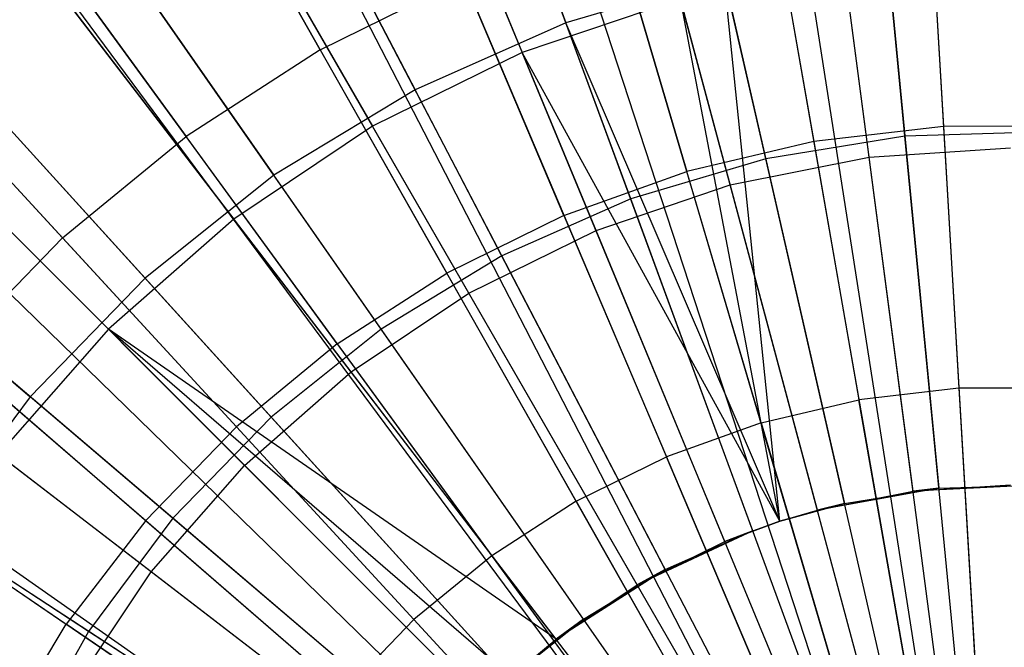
# Model space of a CAD drawing. Extents: x 0.2 to 40.1, y -6.7 to 6.7.
# Tile 15 of 256: x 2.04 to 2.558, y -3.072 to -2.741. Entities that reach past the tile are written whole.
import ezdxf

# ---------------------------------------------------------------- set-up
doc = ezdxf.new("R2010")
doc.units = 0
doc.header["$MEASUREMENT"] = 0
doc.layers.get('0').update_dxf_attribs({"color": 13, "linetype": 'CONTINUOUS'})

# ---------------------------------------------------------------- blocks, each defined once
blk = doc.blocks.new('SNOWBALL_XIV_PM3_STL')
at = {"color": 0}
for p, q in [((2.23256, -2.48536, 9.3089), (2.32737, -2.74297, 9.41009)), ((2.23256, -2.48536, 9.3089), (2.32737, -2.74297, 9.41009)), ((2.20236, -2.51219, 9.2171), (2.30439, -2.75849, 9.33175)), ((2.20236, -2.51219, 9.2171), (2.30439, -2.75849, 9.33175)), ((2.50954, -2.51418, 9.36372), (2.55108, -3.21965, 9.58026)), ((2.50954, -2.51418, 9.36372), (2.55108, -3.21965, 9.58026)), ((2.40908, -2.52588, 9.36372), (2.53077, -3.22202, 9.58026)), ((2.40908, -2.52588, 9.36372), (2.53077, -3.22202, 9.58026)), ((2.42508, -2.52323, 9.36372), (2.534, -3.22148, 9.58026)), ((2.42508, -2.52323, 9.36372), (2.534, -3.22148, 9.58026)), ((2.50597, -2.80266, 4.85734), (2.47921, -2.52532, 4.94654)), ((2.50597, -2.80266, 4.85734), (2.47921, -2.52532, 4.94654)), ((2.12093, -2.53478, 9.3089), (2.24789, -2.77815, 9.41009)), ((2.12093, -2.53478, 9.3089), (2.24789, -2.77815, 9.41009)), ((2.43266, -2.81451, 4.85734), (2.37066, -2.54287, 4.94654)), ((2.43266, -2.81451, 4.85734), (2.37066, -2.54287, 4.94654)), ((2.48712, -2.81371, 4.924), (2.45167, -2.54444, 5.02626)), ((2.48712, -2.81371, 4.924), (2.45167, -2.54444, 5.02626)), ((2.51085, -3.22668, 9.58026), (2.31061, -2.54895, 9.36372)), ((2.51085, -3.22668, 9.58026), (2.31061, -2.54895, 9.36372)), ((2.28645, -2.55647, 9.36372), (2.50597, -3.2282, 9.58026)), ((2.28645, -2.55647, 9.36372), (2.50597, -3.2282, 9.58026)), ((2.09223, -2.5665, 9.2171), (2.22553, -2.79738, 9.33175)), ((2.09223, -2.5665, 9.2171), (2.22553, -2.79738, 9.33175)), ((2.41391, -2.82827, 4.924), (2.34362, -2.56593, 5.02626)), ((2.41391, -2.82827, 4.924), (2.34362, -2.56593, 5.02626)), ((2.36147, -2.83564, 4.85734), (2.26524, -2.57415, 4.94654)), ((2.36147, -2.83564, 4.85734), (2.26524, -2.57415, 4.94654)), ((2.2154, -2.5831, 9.36372), (2.4916, -3.23359, 9.58026)), ((2.2154, -2.5831, 9.36372), (2.4916, -3.23359, 9.58026)), ((2.01652, -2.59807, 9.3089), (2.17357, -2.82321, 9.41009)), ((2.01652, -2.59807, 9.3089), (2.17357, -2.82321, 9.41009)), ((2.34323, -2.85226, 4.924), (2.23929, -2.60135, 5.02626)), ((2.34323, -2.85226, 4.924), (2.23929, -2.60135, 5.02626)), ((2.15495, -2.61151, 9.36372), (2.47937, -3.23933, 9.58026)), ((2.15495, -2.61151, 9.36372), (2.47937, -3.23933, 9.58026)), ((2.29356, -2.8657, 4.85734), (2.16469, -2.61867, 4.94654)), ((2.29356, -2.8657, 4.85734), (2.16469, -2.61867, 4.94654)), ((2.12472, -2.62788, 9.36372), (2.47326, -3.24264, 9.58026)), ((2.12472, -2.62788, 9.36372), (2.47326, -3.24264, 9.58026)), ((1.99013, -2.63472, 9.2171), (2.15242, -2.84623, 9.33175)), ((1.99013, -2.63472, 9.2171), (2.15242, -2.84623, 9.33175)), ((2.19797, -2.75708, 9.42828), (2.1358, -2.64744, 9.37421)), ((2.19797, -2.75708, 9.42828), (2.1358, -2.64744, 9.37421)), ((2.27628, -2.88528, 4.924), (2.14048, -2.65007, 5.02626)), ((2.27628, -2.88528, 4.924), (2.14048, -2.65007, 5.02626)), ((2.51827, -2.66244, 9.42828), (2.52623, -2.7975, 9.47775)), ((2.51827, -2.66244, 9.42828), (2.52623, -2.7975, 9.47775)), ((1.92107, -2.67419, 9.3089), (2.10562, -2.8774, 9.41009)), ((1.92107, -2.67419, 9.3089), (2.10562, -2.8774, 9.41009)), ((2.23006, -2.90419, 4.85734), (2.07065, -2.67567, 4.94654)), ((2.23006, -2.90419, 4.85734), (2.07065, -2.67567, 4.94654)), ((2.43465, -2.67218, 9.42828), (2.45795, -2.80545, 9.47775)), ((2.43465, -2.67218, 9.42828), (2.45795, -2.80545, 9.47775)), ((2.03972, -2.68271, 9.36372), (2.45607, -3.25373, 9.58026)), ((2.03972, -2.68271, 9.36372), (2.45607, -3.25373, 9.58026)), ((2.03397, -2.68693, 9.36372), (2.45491, -3.25458, 9.58026)), ((2.03397, -2.68693, 9.36372), (2.45491, -3.25458, 9.58026)), ((2.35269, -2.69139, 9.42828), (2.39103, -2.82113, 9.47775)), ((2.35269, -2.69139, 9.42828), (2.39103, -2.82113, 9.47775)), ((2.05297, -2.70087, 9.37421), (2.12723, -2.80272, 9.42828)), ((2.05297, -2.70087, 9.37421), (2.12723, -2.80272, 9.42828)), ((2.49648, -2.70437, 9.41009), (2.52384, -2.98796, 9.47658)), ((2.49648, -2.70437, 9.41009), (2.52384, -2.98796, 9.47658)), ((2.21421, -2.92675, 4.924), (2.04887, -2.71128, 5.02626)), ((2.21421, -2.92675, 4.924), (2.04887, -2.71128, 5.02626)), ((1.89781, -2.71569, 9.2171), (2.08632, -2.9042, 9.33175)), ((1.89781, -2.71569, 9.2171), (2.08632, -2.9042, 9.33175)), ((2.51027, -2.98951, 9.41227), (2.47388, -2.71308, 9.33175)), ((2.51027, -2.98951, 9.41227), (2.47388, -2.71308, 9.33175)), ((2.19797, -2.75708, 9.42828), (2.27345, -2.71981, 9.42828)), ((2.19797, -2.75708, 9.42828), (2.27345, -2.71981, 9.42828)), ((2.32633, -2.84434, 9.47775), (2.27345, -2.71981, 9.42828)), ((2.32633, -2.84434, 9.47775), (2.27345, -2.71981, 9.42828)), ((2.41069, -2.71824, 9.41009), (2.32737, -2.74297, 9.41009)), ((2.41069, -2.71824, 9.41009), (2.32737, -2.74297, 9.41009)), ((2.41069, -2.71824, 9.41009), (2.47408, -2.996, 9.47658)), ((2.44006, -3.00539, 9.47658), (2.41069, -2.71824, 9.41009)), ((2.41069, -2.71824, 9.41009), (2.47408, -2.996, 9.47658)), ((2.44006, -3.00539, 9.47658), (2.41069, -2.71824, 9.41009)), ((2.38764, -2.73023, 9.33175), (2.30439, -2.75849, 9.33175)), ((2.38764, -2.73023, 9.33175), (2.30439, -2.75849, 9.33175)), ((2.4598, -2.99954, 9.41227), (2.38764, -2.73023, 9.33175)), ((2.4598, -2.99954, 9.41227), (2.38764, -2.73023, 9.33175)), ((2.44006, -3.00539, 9.41227), (2.38764, -2.73023, 9.33175)), ((2.44006, -3.00539, 9.41227), (2.38764, -2.73023, 9.33175)), ((2.32737, -2.74297, 9.41009), (2.24789, -2.77815, 9.41009)), ((2.32737, -2.74297, 9.41009), (2.24789, -2.77815, 9.41009)), ((2.44006, -3.00539, 9.47658), (2.32737, -2.74297, 9.41009)), ((2.42576, -3.01034, 9.47658), (2.32737, -2.74297, 9.41009)), ((2.44006, -3.00539, 9.47658), (2.32737, -2.74297, 9.41009)), ((2.42576, -3.01034, 9.47658), (2.32737, -2.74297, 9.41009)), ((1.96153, -2.74686, 9.36372), (2.44026, -3.2667, 9.58026)), ((1.96153, -2.74686, 9.36372), (2.44026, -3.2667, 9.58026)), ((2.172, -2.95049, 4.85734), (1.98468, -2.74423, 4.94654)), ((2.172, -2.95049, 4.85734), (1.98468, -2.74423, 4.94654)), ((2.19797, -2.75708, 9.42828), (2.12723, -2.80272, 9.42828)), ((2.19797, -2.75708, 9.42828), (2.12723, -2.80272, 9.42828)), ((2.19797, -2.75708, 9.42828), (2.26469, -2.87477, 9.47775)), ((2.19797, -2.75708, 9.42828), (2.26469, -2.87477, 9.47775)), ((2.30439, -2.75849, 9.33175), (2.22553, -2.79738, 9.33175)), ((2.30439, -2.75849, 9.33175), (2.22553, -2.79738, 9.33175)), ((2.44006, -3.00539, 9.41227), (2.30439, -2.75849, 9.33175)), ((2.41108, -3.01608, 9.41227), (2.30439, -2.75849, 9.33175)), ((2.44006, -3.00539, 9.41227), (2.30439, -2.75849, 9.33175)), ((2.41108, -3.01608, 9.41227), (2.30439, -2.75849, 9.33175)), ((1.83614, -2.76189, 9.3089), (2.04516, -2.93983, 9.41009)), ((1.83614, -2.76189, 9.3089), (2.04516, -2.93983, 9.41009)), ((2.06215, -2.85612, 9.42828), (1.97676, -2.7634, 9.37421)), ((2.06215, -2.85612, 9.42828), (1.97676, -2.7634, 9.37421)), ((2.24789, -2.77815, 9.41009), (2.17357, -2.82321, 9.41009)), ((2.24789, -2.77815, 9.41009), (2.17357, -2.82321, 9.41009)), ((2.37967, -3.03075, 9.47658), (2.24789, -2.77815, 9.41009)), ((2.37967, -3.03075, 9.47658), (2.24789, -2.77815, 9.41009)), ((1.92667, -2.78079, 9.36372), (2.43321, -3.27356, 9.58026)), ((1.92667, -2.78079, 9.36372), (2.43321, -3.27356, 9.58026)), ((2.15809, -2.97597, 4.924), (1.96604, -2.78393, 5.02626)), ((2.15809, -2.97597, 4.924), (1.96604, -2.78393, 5.02626)), ((2.22553, -2.79738, 9.33175), (2.15242, -2.84623, 9.33175)), ((2.22553, -2.79738, 9.33175), (2.15242, -2.84623, 9.33175)), ((2.36494, -3.03884, 9.41227), (2.22553, -2.79738, 9.33175)), ((2.36494, -3.03884, 9.41227), (2.22553, -2.79738, 9.33175)), ((2.52623, -2.7975, 9.47775), (2.45795, -2.80545, 9.47775)), ((2.52623, -2.7975, 9.47775), (2.45795, -2.80545, 9.47775)), ((2.58019, -2.80028, 4.85734), (2.50597, -2.80266, 4.85734)), ((2.58019, -2.80028, 4.85734), (2.50597, -2.80266, 4.85734)), ((2.59496, -2.79738, 9.47775), (2.52623, -2.7975, 9.47775)), ((2.59496, -2.79738, 9.47775), (2.52623, -2.7975, 9.47775)), ((2.52623, -2.7975, 9.47775), (2.53434, -2.93532, 9.51959)), ((2.52623, -2.7975, 9.47775), (2.53434, -2.93532, 9.51959)), ((2.06215, -2.85612, 9.42828), (2.12723, -2.80272, 9.42828)), ((2.06215, -2.85612, 9.42828), (2.12723, -2.80272, 9.42828)), ((2.20693, -2.91203, 9.47775), (2.12723, -2.80272, 9.42828)), ((2.20693, -2.91203, 9.47775), (2.12723, -2.80272, 9.42828)), ((2.45795, -2.80545, 9.47775), (2.39103, -2.82113, 9.47775)), ((2.45795, -2.80545, 9.47775), (2.39103, -2.82113, 9.47775)), ((2.50597, -2.80266, 4.85734), (2.43266, -2.81451, 4.85734)), ((2.50597, -2.80266, 4.85734), (2.43266, -2.81451, 4.85734)), ((2.45795, -2.80545, 9.47775), (2.48172, -2.94145, 9.51959)), ((2.45795, -2.80545, 9.47775), (2.48172, -2.94145, 9.51959)), ((2.53357, -3.08885, 4.80327), (2.50597, -2.80266, 4.85734)), ((2.53357, -3.08885, 4.80327), (2.50597, -2.80266, 4.85734)), ((2.48712, -2.81371, 4.924), (2.56161, -2.80882, 4.924)), ((2.48712, -2.81371, 4.924), (2.56161, -2.80882, 4.924)), ((2.43266, -2.81451, 4.85734), (2.36147, -2.83564, 4.85734)), ((2.43266, -2.81451, 4.85734), (2.36147, -2.83564, 4.85734)), ((2.41391, -2.82827, 4.924), (2.48712, -2.81371, 4.924)), ((2.41391, -2.82827, 4.924), (2.48712, -2.81371, 4.924)), ((2.49664, -3.09482, 4.80327), (2.43266, -2.81451, 4.85734)), ((2.49664, -3.09482, 4.80327), (2.43266, -2.81451, 4.85734)), ((2.52396, -3.09351, 4.8564), (2.48712, -2.81371, 4.924)), ((2.52396, -3.09351, 4.8564), (2.48712, -2.81371, 4.924)), ((1.89117, -2.81952, 9.36372), (2.42603, -3.2814, 9.58026)), ((1.89117, -2.81952, 9.36372), (2.42603, -3.2814, 9.58026)), ((2.32633, -2.84434, 9.47775), (2.39103, -2.82113, 9.47775)), ((2.32633, -2.84434, 9.47775), (2.39103, -2.82113, 9.47775)), ((2.43015, -2.95353, 9.51959), (2.39103, -2.82113, 9.47775)), ((2.43015, -2.95353, 9.51959), (2.39103, -2.82113, 9.47775)), ((2.12034, -3.00384, 4.85734), (1.90818, -2.82322, 4.94654)), ((2.12034, -3.00384, 4.85734), (1.90818, -2.82322, 4.94654)), ((2.17357, -2.82321, 9.41009), (2.10562, -2.8774, 9.41009)), ((2.17357, -2.82321, 9.41009), (2.10562, -2.8774, 9.41009)), ((2.33657, -3.05688, 9.47658), (2.17357, -2.82321, 9.41009)), ((2.33657, -3.05688, 9.47658), (2.17357, -2.82321, 9.41009)), ((2.34323, -2.85226, 4.924), (2.41391, -2.82827, 4.924)), ((2.34323, -2.85226, 4.924), (2.41391, -2.82827, 4.924)), ((2.48696, -3.10087, 4.8564), (2.41391, -2.82827, 4.924)), ((2.48696, -3.10087, 4.8564), (2.41391, -2.82827, 4.924)), ((2.36147, -2.83564, 4.85734), (2.29356, -2.8657, 4.85734)), ((2.36147, -2.83564, 4.85734), (2.29356, -2.8657, 4.85734)), ((2.46077, -3.10547, 4.80327), (2.36147, -2.83564, 4.85734)), ((2.46077, -3.10547, 4.80327), (2.36147, -2.83564, 4.85734)), ((2.15242, -2.84623, 9.33175), (2.08632, -2.9042, 9.33175)), ((2.15242, -2.84623, 9.33175), (2.08632, -2.9042, 9.33175)), ((2.32215, -3.06743, 9.41227), (2.15242, -2.84623, 9.33175)), ((2.32215, -3.06743, 9.41227), (2.15242, -2.84623, 9.33175)), ((2.32633, -2.84434, 9.47775), (2.26469, -2.87477, 9.47775)), ((2.32633, -2.84434, 9.47775), (2.26469, -2.87477, 9.47775)), ((2.32633, -2.84434, 9.47775), (2.38028, -2.97142, 9.51959)), ((2.32633, -2.84434, 9.47775), (2.38028, -2.97142, 9.51959)), ((2.27628, -2.88528, 4.924), (2.34323, -2.85226, 4.924)), ((2.27628, -2.88528, 4.924), (2.34323, -2.85226, 4.924)), ((2.45123, -3.113, 4.8564), (2.34323, -2.85226, 4.924)), ((2.45123, -3.113, 4.8564), (2.34323, -2.85226, 4.924)), ((2.06215, -2.85612, 9.42828), (2.00358, -2.91659, 9.42828)), ((2.06215, -2.85612, 9.42828), (2.00358, -2.91659, 9.42828)), ((2.06215, -2.85612, 9.42828), (2.15379, -2.95564, 9.47775)), ((2.06215, -2.85612, 9.42828), (2.15379, -2.95564, 9.47775)), ((2.10887, -3.03209, 4.924), (1.8934, -2.86676, 5.02626)), ((2.10887, -3.03209, 4.924), (1.8934, -2.86676, 5.02626)), ((2.29356, -2.8657, 4.85734), (2.23006, -2.90419, 4.85734)), ((2.29356, -2.8657, 4.85734), (2.23006, -2.90419, 4.85734)), ((2.42655, -3.12061, 4.80327), (2.29356, -2.8657, 4.85734)), ((2.42655, -3.12061, 4.80327), (2.29356, -2.8657, 4.85734)), ((2.10562, -2.8774, 9.41009), (2.04516, -2.93983, 9.41009)), ((2.10562, -2.8774, 9.41009), (2.04516, -2.93983, 9.41009)), ((2.29716, -3.0883, 9.47658), (2.10562, -2.8774, 9.41009)), ((2.29716, -3.0883, 9.47658), (2.10562, -2.8774, 9.41009)), ((2.20693, -2.91203, 9.47775), (2.26469, -2.87477, 9.47775)), ((2.20693, -2.91203, 9.47775), (2.26469, -2.87477, 9.47775)), ((2.33279, -2.99487, 9.51959), (2.26469, -2.87477, 9.47775)), ((2.33279, -2.99487, 9.51959), (2.26469, -2.87477, 9.47775)), ((2.21421, -2.92675, 4.924), (2.27628, -2.88528, 4.924)), ((2.21421, -2.92675, 4.924), (2.27628, -2.88528, 4.924)), ((2.41739, -3.12969, 4.8564), (2.27628, -2.88528, 4.924)), ((2.41739, -3.12969, 4.8564), (2.27628, -2.88528, 4.924)), ((1.83581, -2.89064, 9.36372), (2.41484, -3.29578, 9.58026)), ((1.83581, -2.89064, 9.36372), (2.41484, -3.29578, 9.58026)), ((1.82954, -2.89971, 9.36372), (2.41357, -3.29761, 9.58026)), ((1.82954, -2.89971, 9.36372), (2.41357, -3.29761, 9.58026)), ((2.08632, -2.9042, 9.33175), (2.02835, -2.97031, 9.33175)), ((2.08632, -2.9042, 9.33175), (2.02835, -2.97031, 9.33175)), ((2.08632, -2.9042, 9.33175), (2.28347, -3.10135, 9.41227)), ((2.32215, -3.06743, 9.41227), (2.08632, -2.9042, 9.33175)), ((2.29841, -3.08718, 9.41227), (2.08632, -2.9042, 9.33175)), ((2.08632, -2.9042, 9.33175), (2.28347, -3.10135, 9.41227)), ((2.32215, -3.06743, 9.41227), (2.08632, -2.9042, 9.33175)), ((2.29841, -3.08718, 9.41227), (2.08632, -2.9042, 9.33175)), ((2.23006, -2.90419, 4.85734), (2.172, -2.95049, 4.85734)), ((2.23006, -2.90419, 4.85734), (2.172, -2.95049, 4.85734)), ((2.39456, -3.14001, 4.80327), (2.23006, -2.90419, 4.85734)), ((2.39456, -3.14001, 4.80327), (2.23006, -2.90419, 4.85734)), ((2.07593, -3.06335, 4.85734), (1.84241, -2.91135, 4.94654)), ((2.07593, -3.06335, 4.85734), (1.84241, -2.91135, 4.94654)), ((2.20693, -2.91203, 9.47775), (2.15379, -2.95564, 9.47775)), ((2.20693, -2.91203, 9.47775), (2.15379, -2.95564, 9.47775)), ((2.20693, -2.91203, 9.47775), (2.28827, -3.02359, 9.51959)), ((2.20693, -2.91203, 9.47775), (2.28827, -3.02359, 9.51959)), ((2.00358, -2.91659, 9.42828), (2.10597, -3.00501, 9.47775)), ((2.00358, -2.91659, 9.42828), (2.10597, -3.00501, 9.47775)), ((2.15809, -2.97597, 4.924), (2.21421, -2.92675, 4.924)), ((2.15809, -2.97597, 4.924), (2.21421, -2.92675, 4.924)), ((2.38602, -3.15065, 4.8564), (2.21421, -2.92675, 4.924)), ((2.38602, -3.15065, 4.8564), (2.21421, -2.92675, 4.924)), ((2.53434, -2.93532, 9.51959), (2.48172, -2.94145, 9.51959)), ((2.53434, -2.93532, 9.51959), (2.48172, -2.94145, 9.51959)), ((2.58731, -2.93523, 9.51959), (2.53434, -2.93532, 9.51959)), ((2.58731, -2.93523, 9.51959), (2.53434, -2.93532, 9.51959)), ((2.53434, -2.93532, 9.51959), (2.54263, -3.07614, 9.5538)), ((2.53434, -2.93532, 9.51959), (2.54263, -3.07614, 9.5538)), ((2.04516, -2.93983, 9.41009), (1.99317, -3.00948, 9.41009)), ((2.04516, -2.93983, 9.41009), (1.99317, -3.00948, 9.41009)), ((2.26209, -3.12451, 9.47658), (2.04516, -2.93983, 9.41009)), ((2.26209, -3.12451, 9.47658), (2.04516, -2.93983, 9.41009)), ((2.43015, -2.95353, 9.51959), (2.48172, -2.94145, 9.51959)), ((2.43015, -2.95353, 9.51959), (2.48172, -2.94145, 9.51959)), ((2.50601, -3.08041, 9.5538), (2.48172, -2.94145, 9.51959)), ((2.50601, -3.08041, 9.5538), (2.48172, -2.94145, 9.51959)), ((2.172, -2.95049, 4.85734), (2.12034, -3.00384, 4.85734)), ((2.172, -2.95049, 4.85734), (2.12034, -3.00384, 4.85734)), ((2.3653, -3.16334, 4.80327), (2.172, -2.95049, 4.85734)), ((2.3653, -3.16334, 4.80327), (2.172, -2.95049, 4.85734)), ((2.15379, -2.95564, 9.47775), (2.10597, -3.00501, 9.47775)), ((2.15379, -2.95564, 9.47775), (2.10597, -3.00501, 9.47775)), ((2.15379, -2.95564, 9.47775), (2.24732, -3.05719, 9.51959)), ((2.15379, -2.95564, 9.47775), (2.24732, -3.05719, 9.51959)), ((2.43015, -2.95353, 9.51959), (2.38028, -2.97142, 9.51959)), ((2.43015, -2.95353, 9.51959), (2.38028, -2.97142, 9.51959)), ((2.43015, -2.95353, 9.51959), (2.47012, -3.08882, 9.5538)), ((2.43015, -2.95353, 9.51959), (2.47012, -3.08882, 9.5538)), ((2.24954, -3.14004, 9.41227), (2.02835, -2.97031, 9.33175)), ((2.24954, -3.14004, 9.41227), (2.02835, -2.97031, 9.33175)), ((2.33279, -2.99487, 9.51959), (2.38028, -2.97142, 9.51959)), ((2.33279, -2.99487, 9.51959), (2.38028, -2.97142, 9.51959)), ((2.43542, -3.10127, 9.5538), (2.38028, -2.97142, 9.51959)), ((2.43542, -3.10127, 9.5538), (2.38028, -2.97142, 9.51959)), ((2.10887, -3.03209, 4.924), (2.15809, -2.97597, 4.924)), ((2.10887, -3.03209, 4.924), (2.15809, -2.97597, 4.924)), ((2.35765, -3.17553, 4.8564), (2.15809, -2.97597, 4.924)), ((2.35765, -3.17553, 4.8564), (2.15809, -2.97597, 4.924)), ((1.95228, -2.98334, 9.42828), (2.06409, -3.05951, 9.47775)), ((1.95228, -2.98334, 9.42828), (2.06409, -3.05951, 9.47775)), ((2.51027, -2.98951, 9.41227), (2.56161, -2.98614, 9.41227)), ((2.51027, -2.98951, 9.41227), (2.56161, -2.98614, 9.41227)), ((2.57422, -2.98634, 9.47658), (2.51027, -2.98951, 9.41227)), ((2.57422, -2.98634, 9.47658), (2.51027, -2.98951, 9.41227)), ((2.52384, -2.98796, 9.47658), (2.57422, -2.98634, 9.47658)), ((2.52384, -2.98796, 9.47658), (2.57422, -2.98634, 9.47658)), ((2.52384, -2.98796, 9.47658), (2.4598, -2.99954, 9.41227)), ((2.52384, -2.98796, 9.47658), (2.4598, -2.99954, 9.41227)), ((2.4598, -2.99954, 9.41227), (2.51027, -2.98951, 9.41227)), ((2.4598, -2.99954, 9.41227), (2.51027, -2.98951, 9.41227)), ((2.47408, -2.996, 9.47658), (2.52384, -2.98796, 9.47658)), ((2.47408, -2.996, 9.47658), (2.52384, -2.98796, 9.47658)), ((2.52384, -2.98796, 9.47658), (2.51027, -2.98951, 9.41227)), ((2.52384, -2.98796, 9.47658), (2.51027, -2.98951, 9.41227)), ((2.33279, -2.99487, 9.51959), (2.28827, -3.02359, 9.51959)), ((2.33279, -2.99487, 9.51959), (2.28827, -3.02359, 9.51959)), ((2.33279, -2.99487, 9.51959), (2.40236, -3.11759, 9.5538)), ((2.33279, -2.99487, 9.51959), (2.40236, -3.11759, 9.5538)), ((2.44006, -3.00539, 9.47658), (2.47408, -2.996, 9.47658)), ((2.47408, -2.996, 9.47658), (2.44006, -3.00539, 9.41227)), ((2.47408, -2.996, 9.47658), (2.44006, -3.00539, 9.41227)), ((2.44006, -3.00539, 9.47658), (2.47408, -2.996, 9.47658)), ((2.47408, -2.996, 9.47658), (2.4598, -2.99954, 9.41227)), ((2.47408, -2.996, 9.47658), (2.4598, -2.99954, 9.41227)), ((2.44006, -3.00539, 9.41227), (2.4598, -2.99954, 9.41227)), ((2.44006, -3.00539, 9.41227), (2.4598, -2.99954, 9.41227)), ((2.10597, -3.00501, 9.47775), (2.06409, -3.05951, 9.47775)), ((2.10597, -3.00501, 9.47775), (2.06409, -3.05951, 9.47775)), ((2.12034, -3.00384, 4.85734), (2.07593, -3.06335, 4.85734)), ((2.12034, -3.00384, 4.85734), (2.07593, -3.06335, 4.85734)), ((2.10597, -3.00501, 9.47775), (2.21046, -3.09524, 9.51959)), ((2.10597, -3.00501, 9.47775), (2.21046, -3.09524, 9.51959)), ((2.33927, -3.19021, 4.80327), (2.12034, -3.00384, 4.85734)), ((2.33927, -3.19021, 4.80327), (2.12034, -3.00384, 4.85734)), ((2.41108, -3.01608, 9.41227), (2.44006, -3.00539, 9.41227)), ((2.44006, -3.00539, 9.47658), (2.41108, -3.01608, 9.41227)), ((2.44006, -3.00539, 9.47658), (2.41108, -3.01608, 9.41227)), ((2.41108, -3.01608, 9.41227), (2.44006, -3.00539, 9.41227)), ((2.42576, -3.01034, 9.47658), (2.44006, -3.00539, 9.47658)), ((2.42576, -3.01034, 9.47658), (2.44006, -3.00539, 9.47658)), ((2.44006, -3.00539, 9.47658), (2.44006, -3.00539, 9.41227)), ((2.44006, -3.00539, 9.47658), (2.44006, -3.00539, 9.41227)), ((2.23195, -3.16491, 9.47658), (1.99317, -3.00948, 9.41009)), ((2.23195, -3.16491, 9.47658), (1.99317, -3.00948, 9.41009)), ((2.42576, -3.01034, 9.47658), (2.36494, -3.03884, 9.41227)), ((2.42576, -3.01034, 9.47658), (2.36494, -3.03884, 9.41227)), ((2.37967, -3.03075, 9.47658), (2.42576, -3.01034, 9.47658)), ((2.37967, -3.03075, 9.47658), (2.42576, -3.01034, 9.47658)), ((2.42576, -3.01034, 9.47658), (2.41108, -3.01608, 9.41227)), ((2.42576, -3.01034, 9.47658), (2.41108, -3.01608, 9.41227)), ((2.36494, -3.03884, 9.41227), (2.41108, -3.01608, 9.41227)), ((2.36494, -3.03884, 9.41227), (2.41108, -3.01608, 9.41227)), ((2.28827, -3.02359, 9.51959), (2.24732, -3.05719, 9.51959)), ((2.28827, -3.02359, 9.51959), (2.24732, -3.05719, 9.51959)), ((2.28827, -3.02359, 9.51959), (2.37138, -3.13757, 9.5538)), ((2.28827, -3.02359, 9.51959), (2.37138, -3.13757, 9.5538)), ((2.0674, -3.09416, 4.924), (2.10887, -3.03209, 4.924)), ((2.0674, -3.09416, 4.924), (2.10887, -3.03209, 4.924)), ((2.33277, -3.2039, 4.8564), (2.10887, -3.03209, 4.924)), ((2.33277, -3.2039, 4.8564), (2.10887, -3.03209, 4.924)), ((2.37967, -3.03075, 9.47658), (2.32215, -3.06743, 9.41227)), ((2.37967, -3.03075, 9.47658), (2.32215, -3.06743, 9.41227)), ((2.33657, -3.05688, 9.47658), (2.37967, -3.03075, 9.47658)), ((2.33657, -3.05688, 9.47658), (2.37967, -3.03075, 9.47658)), ((2.37967, -3.03075, 9.47658), (2.36494, -3.03884, 9.41227)), ((2.37967, -3.03075, 9.47658), (2.36494, -3.03884, 9.41227)), ((2.32215, -3.06743, 9.41227), (2.36494, -3.03884, 9.41227)), ((2.32215, -3.06743, 9.41227), (2.36494, -3.03884, 9.41227)), ((2.0287, -3.11844, 9.47775), (2.06409, -3.05951, 9.47775)), ((2.0287, -3.11844, 9.47775), (2.06409, -3.05951, 9.47775)), ((2.17819, -3.13725, 9.51959), (2.06409, -3.05951, 9.47775)), ((2.17819, -3.13725, 9.51959), (2.06409, -3.05951, 9.47775)), ((2.24732, -3.05719, 9.51959), (2.21046, -3.09524, 9.51959)), ((2.24732, -3.05719, 9.51959), (2.21046, -3.09524, 9.51959)), ((2.24732, -3.05719, 9.51959), (2.34288, -3.16096, 9.5538)), ((2.24732, -3.05719, 9.51959), (2.34288, -3.16096, 9.5538)), ((2.29716, -3.0883, 9.47658), (2.33657, -3.05688, 9.47658)), ((2.29716, -3.0883, 9.47658), (2.33657, -3.05688, 9.47658)), ((2.33657, -3.05688, 9.47658), (2.29841, -3.08718, 9.41227)), ((2.33657, -3.05688, 9.47658), (2.29841, -3.08718, 9.41227)), ((2.33657, -3.05688, 9.47658), (2.32215, -3.06743, 9.41227)), ((2.33657, -3.05688, 9.47658), (2.32215, -3.06743, 9.41227)), ((2.07593, -3.06335, 4.85734), (2.03949, -3.12805, 4.85734)), ((2.07593, -3.06335, 4.85734), (2.03949, -3.12805, 4.85734)), ((2.31689, -3.2202, 4.80327), (2.07593, -3.06335, 4.85734)), ((2.31689, -3.2202, 4.80327), (2.07593, -3.06335, 4.85734)), ((2.29841, -3.08718, 9.41227), (2.32215, -3.06743, 9.41227)), ((2.29841, -3.08718, 9.41227), (2.32215, -3.06743, 9.41227))]:
    blk.add_line(p, q, dxfattribs=at)
blk = doc.blocks.new('GRUPUJ_1')
at = {"color": 0}
blk.add_blockref('SNOWBALL_XIV_PM3_STL', (-0.20617, 6.65964, -0.51186), dxfattribs=at)

msp = doc.modelspace()

# ---------------------------------------------------------------- block references
at = {"color": 0}
msp.add_blockref('GRUPUJ_1', (0.20617, -6.65964, 0.51186), dxfattribs=at)

doc.saveas('drawing.dxf')
